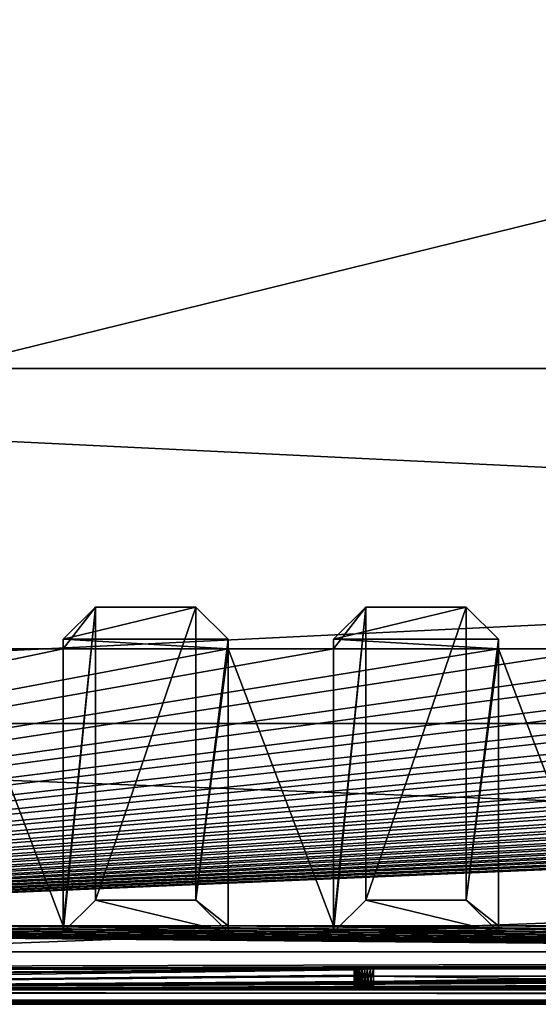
# Model space of a CAD drawing. Header units: inches. Extents: x -26.4 to 26.4, y 0 to 14.
# Tile 9 of 41: x -15.3 to -11.6, y 0 to 7. Entities that reach past the tile are written whole.
import ezdxf

# ---------------------------------------------------------------- set-up
doc = ezdxf.new("R2010")
doc.units = ezdxf.units.IN
doc.header["$LTSCALE"] = 65.185185
doc.header["$MEASUREMENT"] = 0
for name, color, linetype in [('10', 7, 'CONTINUOUS'), ('106', 7, 'CONTINUOUS'), ('107', 7, 'CONTINUOUS'), ('108', 7, 'CONTINUOUS'), ('109', 7, 'CONTINUOUS'), ('11', 7, 'CONTINUOUS'), ('110', 7, 'CONTINUOUS'), ('111', 7, 'CONTINUOUS'), ('12', 7, 'CONTINUOUS'), ('122', 7, 'CONTINUOUS'), ('124', 7, 'CONTINUOUS'), ('125', 7, 'CONTINUOUS'), ('126', 7, 'CONTINUOUS'), ('13', 7, 'CONTINUOUS'), ('137', 7, 'CONTINUOUS'), ('138', 7, 'CONTINUOUS'), ('17', 7, 'CONTINUOUS'), ('179', 7, 'CONTINUOUS'), ('18', 7, 'CONTINUOUS'), ('180', 7, 'CONTINUOUS'), ('181', 7, 'CONTINUOUS'), ('182', 7, 'CONTINUOUS'), ('183', 7, 'CONTINUOUS'), ('184', 7, 'CONTINUOUS'), ('19', 7, 'CONTINUOUS'), ('20', 7, 'CONTINUOUS'), ('21', 7, 'CONTINUOUS'), ('22', 7, 'CONTINUOUS'), ('23', 7, 'CONTINUOUS'), ('3', 7, 'CONTINUOUS'), ('4', 7, 'CONTINUOUS'), ('5', 7, 'CONTINUOUS'), ('6', 7, 'CONTINUOUS'), ('7', 7, 'CONTINUOUS'), ('8', 7, 'CONTINUOUS'), ('9', 7, 'CONTINUOUS')]:
    doc.layers.add(name, color=color, linetype=linetype)

msp = doc.modelspace()

# ---------------------------------------------------------------- linework, layer by layer
at = {"layer": '10', "color": 7, "linetype": 'Continuous'}
for points in [[(-26.226, 0, -0.5), (26.226, 0, -0.5), (-26.226, -0.015, -0.5), (-26.226, 0, -0.5)], [(26.226, 0, -0.5), (-26.226, -0.03, -0.5), (-26.226, -0.015, -0.5), (26.226, 0, -0.5)], [(-26.226, -0.03, -0.5), (26.226, 0, -0.5), (26.226, -0.015, -0.5), (-26.226, -0.03, -0.5)], [(26.226, -0.03, -0.5), (-26.226, -0.03, -0.5), (26.226, -0.015, -0.5), (26.226, -0.03, -0.5)]]:
    msp.add_3dface(points, dxfattribs=at)
at = {"layer": '106', "color": 7, "linetype": 'Continuous'}
for points in [[(-13.1, 0.4836, 0.7274), (-11.925, 0.4836, 0.7274), (-12.8702, 0.7112, 0.6954), (-13.1, 0.4836, 0.7274)], [(-12.8702, 0.7112, 0.6954), (-11.925, 0.4836, 0.7274), (-12.1548, 0.7112, 0.6954), (-12.8702, 0.7112, 0.6954)]]:
    msp.add_3dface(points, dxfattribs=at)
at = {"layer": '107', "color": 7, "linetype": 'Continuous'}
for points in [[(-12.1548, 2.7988, 15.5494), (-11.925, 2.5712, 15.5814), (-13.1, 2.5712, 15.5814), (-12.1548, 2.7988, 15.5494)], [(-12.8702, 2.7988, 15.5494), (-12.1548, 2.7988, 15.5494), (-13.1, 2.5712, 15.5814), (-12.8702, 2.7988, 15.5494)]]:
    msp.add_3dface(points, dxfattribs=at)
at = {"layer": '108', "color": 7, "linetype": 'Continuous'}
for points in [[(-11.925, 2.5016, 15.0863), (-13.1, 2.5016, 15.0863), (-13.1, 2.5712, 15.5814), (-11.925, 2.5016, 15.0863)], [(-11.925, 2.5712, 15.5814), (-11.925, 2.5016, 15.0863), (-13.1, 2.5712, 15.5814), (-11.925, 2.5712, 15.5814)], [(-13.1, 0.5294, 1.053), (-11.925, 0.5294, 1.053), (-11.925, 0.4836, 0.7274), (-13.1, 0.5294, 1.053)], [(-13.1, 0.5294, 1.053), (-11.925, 0.4836, 0.7274), (-13.1, 0.4836, 0.7274), (-13.1, 0.5294, 1.053)]]:
    msp.add_3dface(points, dxfattribs=at)
at = {"layer": '109', "color": 7, "linetype": 'Continuous'}
for points in [[(-13.1, 2.5016, 15.0863), (-13.1, 0.5294, 1.053), (-12.8702, 2.7988, 15.5494), (-13.1, 2.5016, 15.0863)], [(-13.1, 2.5016, 15.0863), (-12.8702, 2.7988, 15.5494), (-13.1, 2.5712, 15.5814), (-13.1, 2.5016, 15.0863)], [(-13.1, 0.5294, 1.053), (-13.1, 0.4836, 0.7274), (-12.8702, 2.7988, 15.5494), (-13.1, 0.5294, 1.053)], [(-13.1, 0.4836, 0.7274), (-12.8702, 0.7112, 0.6954), (-12.8702, 2.7988, 15.5494), (-13.1, 0.4836, 0.7274)]]:
    msp.add_3dface(points, dxfattribs=at)
at = {"layer": '11', "color": 7, "linetype": 'Continuous'}
for points in [[(26.1635, 1.97, -0.03), (26.1635, 0, -0.03), (-26.1635, 0, -0.03), (26.1635, 1.97, -0.03)], [(26.1635, 1.97, -0.03), (-26.1635, 0, -0.03), (-26.1635, 1.97, -0.03), (26.1635, 1.97, -0.03)]]:
    msp.add_3dface(points, dxfattribs=at)
at = {"layer": '110', "color": 7, "linetype": 'Continuous'}
for points in [[(-12.8702, 0.7112, 0.6954), (-12.1548, 0.7112, 0.6954), (-12.1548, 2.7988, 15.5494), (-12.8702, 0.7112, 0.6954)], [(-12.8702, 0.7112, 0.6954), (-12.1548, 2.7988, 15.5494), (-12.8702, 2.7988, 15.5494), (-12.8702, 0.7112, 0.6954)]]:
    msp.add_3dface(points, dxfattribs=at)
at = {"layer": '111', "color": 7, "linetype": 'Continuous'}
for points in [[(-12.1548, 0.7112, 0.6954), (-11.925, 2.5712, 15.5814), (-12.1548, 2.7988, 15.5494), (-12.1548, 0.7112, 0.6954)], [(-12.1548, 0.7112, 0.6954), (-11.925, 2.5016, 15.0863), (-11.925, 2.5712, 15.5814), (-12.1548, 0.7112, 0.6954)], [(-11.925, 0.5294, 1.053), (-11.925, 2.5016, 15.0863), (-12.1548, 0.7112, 0.6954), (-11.925, 0.5294, 1.053)], [(-11.925, 0.4836, 0.7274), (-11.925, 0.5294, 1.053), (-12.1548, 0.7112, 0.6954), (-11.925, 0.4836, 0.7274)]]:
    msp.add_3dface(points, dxfattribs=at)
at = {"layer": '12', "color": 7, "linetype": 'Continuous'}
for points in [[(26.1635, 1.97), (26.1635, 1.97, -0.03), (-26.1635, 1.97, -0.03), (26.1635, 1.97)], [(26.1635, 1.97), (-26.1635, 1.97, -0.03), (-26.1635, 1.97), (26.1635, 1.97)]]:
    msp.add_3dface(points, dxfattribs=at)
at = {"layer": '122', "color": 7, "linetype": 'Continuous'}
for points in [[(-12.953, 0.1249, 19.3421), (-12.9513, 0.126, 19.3206), (-12.953, 0.0877, 20.0501), (-12.953, 0.1249, 19.3421)], [(-12.953, 0.0877, 20.0501), (-12.9513, 0.126, 19.3206), (-12.9513, 0.0866, 20.0716), (-12.953, 0.0877, 20.0501)], [(-12.9513, 0.126, 19.3206), (-12.9463, 0.1271, 19.2997), (-12.9513, 0.0866, 20.0716), (-12.9513, 0.126, 19.3206)], [(-12.9513, 0.0866, 20.0716), (-12.9463, 0.1271, 19.2997), (-12.9463, 0.0855, 20.0926), (-12.9513, 0.0866, 20.0716)], [(-12.9463, 0.1271, 19.2997), (-12.938, 0.1281, 19.2798), (-12.9463, 0.0855, 20.0926), (-12.9463, 0.1271, 19.2997)], [(-12.9463, 0.0855, 20.0926), (-12.938, 0.1281, 19.2798), (-12.938, 0.0845, 20.1125), (-12.9463, 0.0855, 20.0926)], [(-12.938, 0.1281, 19.2798), (-12.9267, 0.1291, 19.2614), (-12.938, 0.0845, 20.1125), (-12.938, 0.1281, 19.2798)], [(-12.938, 0.0845, 20.1125), (-12.9267, 0.1291, 19.2614), (-12.9267, 0.0835, 20.1308), (-12.938, 0.0845, 20.1125)], [(-12.9267, 0.1291, 19.2614), (-12.9127, 0.1299, 19.245), (-12.9267, 0.0835, 20.1308), (-12.9267, 0.1291, 19.2614)], [(-12.9267, 0.0835, 20.1308), (-12.9127, 0.1299, 19.245), (-12.9127, 0.0827, 20.1472), (-12.9267, 0.0835, 20.1308)], [(-12.9127, 0.1299, 19.245), (-12.8963, 0.1307, 19.231), (-12.9127, 0.0827, 20.1472), (-12.9127, 0.1299, 19.245)], [(-12.9127, 0.0827, 20.1472), (-12.8963, 0.1307, 19.231), (-12.8963, 0.0819, 20.1612), (-12.9127, 0.0827, 20.1472)], [(-12.8963, 0.1307, 19.231), (-12.8779, 0.1313, 19.2197), (-12.8963, 0.0819, 20.1612), (-12.8963, 0.1307, 19.231)], [(-12.8963, 0.0819, 20.1612), (-12.8779, 0.1313, 19.2197), (-12.8779, 0.0813, 20.1725), (-12.8963, 0.0819, 20.1612)], [(-12.8779, 0.1313, 19.2197), (-12.858, 0.1317, 19.2115), (-12.8779, 0.0813, 20.1725), (-12.8779, 0.1313, 19.2197)], [(-12.8779, 0.0813, 20.1725), (-12.858, 0.1317, 19.2115), (-12.858, 0.0809, 20.1807), (-12.8779, 0.0813, 20.1725)], [(-12.858, 0.1317, 19.2115), (-12.837, 0.132, 19.2065), (-12.858, 0.0809, 20.1807), (-12.858, 0.1317, 19.2115)], [(-12.858, 0.0809, 20.1807), (-12.837, 0.132, 19.2065), (-12.837, 0.0806, 20.1857), (-12.858, 0.0809, 20.1807)], [(-12.837, 0.132, 19.2065), (-12.8155, 0.132, 19.2048), (-12.837, 0.0806, 20.1857), (-12.837, 0.132, 19.2065)], [(-12.837, 0.0806, 20.1857), (-12.8155, 0.132, 19.2048), (-12.8155, 0.0805, 20.1874), (-12.837, 0.0806, 20.1857)], [(-7.1845, 0.132, 19.2048), (-7.1845, 0.0805, 20.1874), (-12.8155, 0.0805, 20.1874), (-7.1845, 0.132, 19.2048)], [(-12.8155, 0.132, 19.2048), (-7.1845, 0.132, 19.2048), (-12.8155, 0.0805, 20.1874), (-12.8155, 0.132, 19.2048)]]:
    msp.add_3dface(points, dxfattribs=at)
at = {"layer": '124', "color": 7, "linetype": 'Continuous'}
for points in [[(-12.8155, 0.2219, 19.2095), (-7.1845, 0.2219, 19.2095), (-12.8155, 0.132, 19.2048), (-12.8155, 0.2219, 19.2095)], [(-7.1845, 0.2219, 19.2095), (-7.1845, 0.132, 19.2048), (-12.8155, 0.132, 19.2048), (-7.1845, 0.2219, 19.2095)]]:
    msp.add_3dface(points, dxfattribs=at)
at = {"layer": '125', "color": 7, "linetype": 'Continuous'}
for points in [[(-12.953, 0.1776, 20.0548), (-12.953, 0.2147, 19.3468), (-12.953, 0.0877, 20.0501), (-12.953, 0.1776, 20.0548)], [(-12.953, 0.2147, 19.3468), (-12.953, 0.1249, 19.3421), (-12.953, 0.0877, 20.0501), (-12.953, 0.2147, 19.3468)]]:
    msp.add_3dface(points, dxfattribs=at)
at = {"layer": '126', "color": 7, "linetype": 'Continuous'}
for points in [[(-7.1845, 0.1704, 20.1921), (-12.8155, 0.1704, 20.1921), (-7.1845, 0.0805, 20.1874), (-7.1845, 0.1704, 20.1921)], [(-7.1845, 0.0805, 20.1874), (-12.8155, 0.1704, 20.1921), (-12.8155, 0.0805, 20.1874), (-7.1845, 0.0805, 20.1874)]]:
    msp.add_3dface(points, dxfattribs=at)
at = {"layer": '13', "color": 7, "linetype": 'Continuous'}
for points in [[(22.7058, 14), (26.1635, 4.5), (-26.1635, 1.97), (22.7058, 14)], [(-22.7058, 14), (22.7058, 14), (-26.1635, 1.97), (-22.7058, 14)], [(26.1635, 4.5), (26.1635, 1.97), (-26.1635, 1.97), (26.1635, 4.5)]]:
    msp.add_3dface(points, dxfattribs=at)
at = {"layer": '137', "color": 7, "linetype": 'Continuous'}
for points in [[(-12.953, 0.2147, 19.3468), (-12.9513, 0.2159, 19.3253), (-12.953, 0.1249, 19.3421), (-12.953, 0.2147, 19.3468)], [(-12.9513, 0.2159, 19.3253), (-12.9513, 0.126, 19.3206), (-12.953, 0.1249, 19.3421), (-12.9513, 0.2159, 19.3253)], [(-12.9513, 0.2159, 19.3253), (-12.9463, 0.217, 19.3044), (-12.9513, 0.126, 19.3206), (-12.9513, 0.2159, 19.3253)], [(-12.9463, 0.217, 19.3044), (-12.9463, 0.1271, 19.2997), (-12.9513, 0.126, 19.3206), (-12.9463, 0.217, 19.3044)], [(-12.9463, 0.217, 19.3044), (-12.938, 0.218, 19.2845), (-12.9463, 0.1271, 19.2997), (-12.9463, 0.217, 19.3044)], [(-12.938, 0.218, 19.2845), (-12.938, 0.1281, 19.2798), (-12.9463, 0.1271, 19.2997), (-12.938, 0.218, 19.2845)], [(-12.938, 0.218, 19.2845), (-12.9267, 0.219, 19.2661), (-12.938, 0.1281, 19.2798), (-12.938, 0.218, 19.2845)], [(-12.9267, 0.219, 19.2661), (-12.9267, 0.1291, 19.2614), (-12.938, 0.1281, 19.2798), (-12.9267, 0.219, 19.2661)], [(-12.9267, 0.219, 19.2661), (-12.9127, 0.2198, 19.2497), (-12.9267, 0.1291, 19.2614), (-12.9267, 0.219, 19.2661)], [(-12.9127, 0.2198, 19.2497), (-12.9127, 0.1299, 19.245), (-12.9267, 0.1291, 19.2614), (-12.9127, 0.2198, 19.2497)], [(-12.9127, 0.2198, 19.2497), (-12.8963, 0.2205, 19.2357), (-12.9127, 0.1299, 19.245), (-12.9127, 0.2198, 19.2497)], [(-12.8963, 0.2205, 19.2357), (-12.8963, 0.1307, 19.231), (-12.9127, 0.1299, 19.245), (-12.8963, 0.2205, 19.2357)], [(-12.8963, 0.2205, 19.2357), (-12.8779, 0.2211, 19.2245), (-12.8963, 0.1307, 19.231), (-12.8963, 0.2205, 19.2357)], [(-12.8779, 0.2211, 19.2245), (-12.8779, 0.1313, 19.2197), (-12.8963, 0.1307, 19.231), (-12.8779, 0.2211, 19.2245)], [(-12.8779, 0.2211, 19.2245), (-12.858, 0.2216, 19.2162), (-12.8779, 0.1313, 19.2197), (-12.8779, 0.2211, 19.2245)], [(-12.858, 0.2216, 19.2162), (-12.858, 0.1317, 19.2115), (-12.8779, 0.1313, 19.2197), (-12.858, 0.2216, 19.2162)], [(-12.858, 0.2216, 19.2162), (-12.837, 0.2218, 19.2112), (-12.858, 0.1317, 19.2115), (-12.858, 0.2216, 19.2162)], [(-12.837, 0.2218, 19.2112), (-12.837, 0.132, 19.2065), (-12.858, 0.1317, 19.2115), (-12.837, 0.2218, 19.2112)], [(-12.837, 0.2218, 19.2112), (-12.8155, 0.2219, 19.2095), (-12.837, 0.132, 19.2065), (-12.837, 0.2218, 19.2112)], [(-12.8155, 0.2219, 19.2095), (-12.8155, 0.132, 19.2048), (-12.837, 0.132, 19.2065), (-12.8155, 0.2219, 19.2095)]]:
    msp.add_3dface(points, dxfattribs=at)
at = {"layer": '138', "color": 7, "linetype": 'Continuous'}
for points in [[(-12.9513, 0.1765, 20.0763), (-12.953, 0.1776, 20.0548), (-12.9513, 0.0866, 20.0716), (-12.9513, 0.1765, 20.0763)], [(-12.953, 0.1776, 20.0548), (-12.953, 0.0877, 20.0501), (-12.9513, 0.0866, 20.0716), (-12.953, 0.1776, 20.0548)], [(-12.9463, 0.1754, 20.0973), (-12.9513, 0.1765, 20.0763), (-12.9463, 0.0855, 20.0926), (-12.9463, 0.1754, 20.0973)], [(-12.9513, 0.1765, 20.0763), (-12.9513, 0.0866, 20.0716), (-12.9463, 0.0855, 20.0926), (-12.9513, 0.1765, 20.0763)], [(-12.938, 0.1744, 20.1172), (-12.9463, 0.1754, 20.0973), (-12.938, 0.0845, 20.1125), (-12.938, 0.1744, 20.1172)], [(-12.9463, 0.1754, 20.0973), (-12.9463, 0.0855, 20.0926), (-12.938, 0.0845, 20.1125), (-12.9463, 0.1754, 20.0973)], [(-12.9267, 0.1734, 20.1355), (-12.938, 0.1744, 20.1172), (-12.9267, 0.0835, 20.1308), (-12.9267, 0.1734, 20.1355)], [(-12.938, 0.1744, 20.1172), (-12.938, 0.0845, 20.1125), (-12.9267, 0.0835, 20.1308), (-12.938, 0.1744, 20.1172)], [(-12.9127, 0.1725, 20.1519), (-12.9267, 0.1734, 20.1355), (-12.9127, 0.0827, 20.1472), (-12.9127, 0.1725, 20.1519)], [(-12.9267, 0.1734, 20.1355), (-12.9267, 0.0835, 20.1308), (-12.9127, 0.0827, 20.1472), (-12.9267, 0.1734, 20.1355)], [(-12.8963, 0.1718, 20.1659), (-12.9127, 0.1725, 20.1519), (-12.8963, 0.0819, 20.1612), (-12.8963, 0.1718, 20.1659)], [(-12.9127, 0.1725, 20.1519), (-12.9127, 0.0827, 20.1472), (-12.8963, 0.0819, 20.1612), (-12.9127, 0.1725, 20.1519)], [(-12.8779, 0.1712, 20.1772), (-12.8963, 0.1718, 20.1659), (-12.8779, 0.0813, 20.1725), (-12.8779, 0.1712, 20.1772)], [(-12.8963, 0.1718, 20.1659), (-12.8963, 0.0819, 20.1612), (-12.8779, 0.0813, 20.1725), (-12.8963, 0.1718, 20.1659)], [(-12.858, 0.1708, 20.1854), (-12.8779, 0.1712, 20.1772), (-12.858, 0.0809, 20.1807), (-12.858, 0.1708, 20.1854)], [(-12.8779, 0.1712, 20.1772), (-12.8779, 0.0813, 20.1725), (-12.858, 0.0809, 20.1807), (-12.8779, 0.1712, 20.1772)], [(-12.837, 0.1705, 20.1905), (-12.858, 0.1708, 20.1854), (-12.837, 0.0806, 20.1857), (-12.837, 0.1705, 20.1905)], [(-12.858, 0.1708, 20.1854), (-12.858, 0.0809, 20.1807), (-12.837, 0.0806, 20.1857), (-12.858, 0.1708, 20.1854)], [(-12.8155, 0.1704, 20.1921), (-12.837, 0.1705, 20.1905), (-12.8155, 0.0805, 20.1874), (-12.8155, 0.1704, 20.1921)], [(-12.837, 0.1705, 20.1905), (-12.837, 0.0806, 20.1857), (-12.8155, 0.0805, 20.1874), (-12.837, 0.1705, 20.1905)]]:
    msp.add_3dface(points, dxfattribs=at)
at = {"layer": '17', "color": 7, "linetype": 'Continuous'}
for points in [[(-25.3225, -0.03), (25.3225, -0.03), (-25.3225, 0.073), (-25.3225, -0.03)], [(25.3225, -0.03), (25.3225, 0.073), (-25.3225, 0.073), (25.3225, -0.03)]]:
    msp.add_3dface(points, dxfattribs=at)
at = {"layer": '179', "color": 7, "linetype": 'Continuous'}
for points in [[(-15.025, 0.4836, 0.7274), (-13.85, 0.4836, 0.7274), (-14.7952, 0.7112, 0.6954), (-15.025, 0.4836, 0.7274)], [(-14.7952, 0.7112, 0.6954), (-13.85, 0.4836, 0.7274), (-14.0798, 0.7112, 0.6954), (-14.7952, 0.7112, 0.6954)]]:
    msp.add_3dface(points, dxfattribs=at)
at = {"layer": '18', "color": 7, "linetype": 'Continuous'}
for points in [[(25.3225, -0.03, 22.5), (-25.3225, -0.03, 22.5), (25.3225, 0.0495, 22.5), (25.3225, -0.03, 22.5)], [(25.3225, 0.0495, 22.5), (-25.3225, -0.03, 22.5), (-25.3225, 0.0495, 22.5), (25.3225, 0.0495, 22.5)]]:
    msp.add_3dface(points, dxfattribs=at)
at = {"layer": '180', "color": 7, "linetype": 'Continuous'}
for points in [[(-14.0798, 2.7988, 15.5494), (-13.85, 2.5712, 15.5814), (-15.025, 2.5712, 15.5814), (-14.0798, 2.7988, 15.5494)], [(-14.7952, 2.7988, 15.5494), (-14.0798, 2.7988, 15.5494), (-15.025, 2.5712, 15.5814), (-14.7952, 2.7988, 15.5494)]]:
    msp.add_3dface(points, dxfattribs=at)
at = {"layer": '181', "color": 7, "linetype": 'Continuous'}
for points in [[(-13.85, 2.5016, 15.0863), (-15.025, 2.5016, 15.0863), (-15.025, 2.5712, 15.5814), (-13.85, 2.5016, 15.0863)], [(-13.85, 2.5712, 15.5814), (-13.85, 2.5016, 15.0863), (-15.025, 2.5712, 15.5814), (-13.85, 2.5712, 15.5814)], [(-15.025, 0.5294, 1.053), (-13.85, 0.5294, 1.053), (-13.85, 0.4836, 0.7274), (-15.025, 0.5294, 1.053)], [(-15.025, 0.5294, 1.053), (-13.85, 0.4836, 0.7274), (-15.025, 0.4836, 0.7274), (-15.025, 0.5294, 1.053)]]:
    msp.add_3dface(points, dxfattribs=at)
at = {"layer": '182', "color": 7, "linetype": 'Continuous'}
for points in [[(-15.025, 2.5016, 15.0863), (-15.025, 0.5294, 1.053), (-14.7952, 2.7988, 15.5494), (-15.025, 2.5016, 15.0863)], [(-15.025, 2.5016, 15.0863), (-14.7952, 2.7988, 15.5494), (-15.025, 2.5712, 15.5814), (-15.025, 2.5016, 15.0863)], [(-15.025, 0.5294, 1.053), (-15.025, 0.4836, 0.7274), (-14.7952, 2.7988, 15.5494), (-15.025, 0.5294, 1.053)], [(-15.025, 0.4836, 0.7274), (-14.7952, 0.7112, 0.6954), (-14.7952, 2.7988, 15.5494), (-15.025, 0.4836, 0.7274)]]:
    msp.add_3dface(points, dxfattribs=at)
at = {"layer": '183', "color": 7, "linetype": 'Continuous'}
for points in [[(-14.7952, 0.7112, 0.6954), (-14.0798, 0.7112, 0.6954), (-14.0798, 2.7988, 15.5494), (-14.7952, 0.7112, 0.6954)], [(-14.7952, 0.7112, 0.6954), (-14.0798, 2.7988, 15.5494), (-14.7952, 2.7988, 15.5494), (-14.7952, 0.7112, 0.6954)]]:
    msp.add_3dface(points, dxfattribs=at)
at = {"layer": '184', "color": 7, "linetype": 'Continuous'}
for points in [[(-14.0798, 0.7112, 0.6954), (-13.85, 2.5712, 15.5814), (-14.0798, 2.7988, 15.5494), (-14.0798, 0.7112, 0.6954)], [(-14.0798, 0.7112, 0.6954), (-13.85, 2.5016, 15.0863), (-13.85, 2.5712, 15.5814), (-14.0798, 0.7112, 0.6954)], [(-13.85, 0.5294, 1.053), (-13.85, 2.5016, 15.0863), (-14.0798, 0.7112, 0.6954), (-13.85, 0.5294, 1.053)], [(-13.85, 0.4836, 0.7274), (-13.85, 0.5294, 1.053), (-14.0798, 0.7112, 0.6954), (-13.85, 0.4836, 0.7274)]]:
    msp.add_3dface(points, dxfattribs=at)
at = {"layer": '19', "color": 7, "linetype": 'Continuous'}
for points in [[(25.3225, 0.3431, 16.8975), (-23.9405, 0.2219, 19.2095), (-25.3225, 0.3431, 16.8975), (25.3225, 0.3431, 16.8975)], [(-23.9405, 0.2219, 19.2095), (25.3225, 0.3431, 16.8975), (-18.3095, 0.2219, 19.2095), (-23.9405, 0.2219, 19.2095)], [(-18.3095, 0.2219, 19.2095), (25.3225, 0.3431, 16.8975), (-18.288, 0.2218, 19.2112), (-18.3095, 0.2219, 19.2095)], [(-18.288, 0.2218, 19.2112), (25.3225, 0.3431, 16.8975), (-18.267, 0.2216, 19.2162), (-18.288, 0.2218, 19.2112)], [(-18.267, 0.2216, 19.2162), (25.3225, 0.3431, 16.8975), (-18.2471, 0.2211, 19.2245), (-18.267, 0.2216, 19.2162)], [(-18.2471, 0.2211, 19.2245), (25.3225, 0.3431, 16.8975), (-18.2287, 0.2205, 19.2357), (-18.2471, 0.2211, 19.2245)], [(-18.2287, 0.2205, 19.2357), (25.3225, 0.3431, 16.8975), (-18.2123, 0.2198, 19.2497), (-18.2287, 0.2205, 19.2357)], [(-18.2123, 0.2198, 19.2497), (25.3225, 0.3431, 16.8975), (-18.1983, 0.219, 19.2661), (-18.2123, 0.2198, 19.2497)], [(-18.1983, 0.219, 19.2661), (25.3225, 0.3431, 16.8975), (-18.187, 0.218, 19.2845), (-18.1983, 0.219, 19.2661)], [(-18.187, 0.218, 19.2845), (25.3225, 0.3431, 16.8975), (-18.1787, 0.217, 19.3044), (-18.187, 0.218, 19.2845)], [(-18.1787, 0.217, 19.3044), (25.3225, 0.3431, 16.8975), (-18.1737, 0.2159, 19.3253), (-18.1787, 0.217, 19.3044)], [(-18.1737, 0.2159, 19.3253), (25.3225, 0.3431, 16.8975), (-18.172, 0.2147, 19.3468), (-18.1737, 0.2159, 19.3253)], [(-18.172, 0.2147, 19.3468), (25.3225, 0.3431, 16.8975), (-12.8155, 0.2219, 19.2095), (-18.172, 0.2147, 19.3468)], [(-12.8155, 0.2219, 19.2095), (25.3225, 0.3431, 16.8975), (-7.1845, 0.2219, 19.2095), (-12.8155, 0.2219, 19.2095)], [(-25.3225, 0.0495, 22.5), (-18.267, 0.1708, 20.1854), (-12.953, 0.2147, 19.3468), (-25.3225, 0.0495, 22.5)], [(-12.953, 0.1776, 20.0548), (-25.3225, 0.0495, 22.5), (-12.953, 0.2147, 19.3468), (-12.953, 0.1776, 20.0548)], [(-18.267, 0.1708, 20.1854), (-18.2471, 0.1712, 20.1772), (-12.953, 0.2147, 19.3468), (-18.267, 0.1708, 20.1854)], [(-18.2471, 0.1712, 20.1772), (-18.2287, 0.1718, 20.1659), (-12.953, 0.2147, 19.3468), (-18.2471, 0.1712, 20.1772)], [(-18.2287, 0.1718, 20.1659), (-18.2123, 0.1725, 20.1519), (-12.953, 0.2147, 19.3468), (-18.2287, 0.1718, 20.1659)], [(-18.2123, 0.1725, 20.1519), (-18.1983, 0.1734, 20.1355), (-12.953, 0.2147, 19.3468), (-18.2123, 0.1725, 20.1519)], [(-18.1983, 0.1734, 20.1355), (-18.187, 0.1744, 20.1172), (-12.953, 0.2147, 19.3468), (-18.1983, 0.1734, 20.1355)], [(-18.187, 0.1744, 20.1172), (-18.1787, 0.1754, 20.0973), (-12.953, 0.2147, 19.3468), (-18.187, 0.1744, 20.1172)], [(-18.1787, 0.1754, 20.0973), (-18.1737, 0.1765, 20.0763), (-12.953, 0.2147, 19.3468), (-18.1787, 0.1754, 20.0973)], [(-18.1737, 0.1765, 20.0763), (-18.172, 0.1776, 20.0548), (-12.953, 0.2147, 19.3468), (-18.1737, 0.1765, 20.0763)], [(-12.837, 0.2218, 19.2112), (-18.172, 0.2147, 19.3468), (-12.8155, 0.2219, 19.2095), (-12.837, 0.2218, 19.2112)], [(-18.172, 0.1776, 20.0548), (-18.172, 0.2147, 19.3468), (-12.837, 0.2218, 19.2112), (-18.172, 0.1776, 20.0548)], [(-12.858, 0.2216, 19.2162), (-18.172, 0.1776, 20.0548), (-12.837, 0.2218, 19.2112), (-12.858, 0.2216, 19.2162)], [(-12.8779, 0.2211, 19.2245), (-18.172, 0.1776, 20.0548), (-12.858, 0.2216, 19.2162), (-12.8779, 0.2211, 19.2245)], [(-12.8963, 0.2205, 19.2357), (-18.172, 0.1776, 20.0548), (-12.8779, 0.2211, 19.2245), (-12.8963, 0.2205, 19.2357)], [(-12.9127, 0.2198, 19.2497), (-18.172, 0.1776, 20.0548), (-12.8963, 0.2205, 19.2357), (-12.9127, 0.2198, 19.2497)], [(-12.9267, 0.219, 19.2661), (-18.172, 0.1776, 20.0548), (-12.9127, 0.2198, 19.2497), (-12.9267, 0.219, 19.2661)], [(-12.938, 0.218, 19.2845), (-18.172, 0.1776, 20.0548), (-12.9267, 0.219, 19.2661), (-12.938, 0.218, 19.2845)], [(-12.9463, 0.217, 19.3044), (-18.172, 0.1776, 20.0548), (-12.938, 0.218, 19.2845), (-12.9463, 0.217, 19.3044)], [(-12.9513, 0.2159, 19.3253), (-18.172, 0.1776, 20.0548), (-12.9463, 0.217, 19.3044), (-12.9513, 0.2159, 19.3253)], [(-12.953, 0.2147, 19.3468), (-18.172, 0.1776, 20.0548), (-12.9513, 0.2159, 19.3253), (-12.953, 0.2147, 19.3468)], [(-3.7768, 0.1773, 20.0618), (-25.3225, 0.0495, 22.5), (-3.78, 0.1798, 20.0129), (-3.7768, 0.1773, 20.0618)], [(-3.78, 0.1798, 20.0129), (-25.3225, 0.0495, 22.5), (-7.163, 0.1705, 20.1905), (-3.78, 0.1798, 20.0129)], [(-12.9513, 0.1765, 20.0763), (-25.3225, 0.0495, 22.5), (-12.953, 0.1776, 20.0548), (-12.9513, 0.1765, 20.0763)], [(-25.3225, 0.0495, 22.5), (12.8155, 0.1704, 20.1921), (18.172, 0.1776, 20.0548), (-25.3225, 0.0495, 22.5)], [(-25.3225, 0.0495, 22.5), (18.172, 0.1776, 20.0548), (18.1737, 0.1765, 20.0763), (-25.3225, 0.0495, 22.5)], [(-3.7672, 0.1747, 20.1098), (-25.3225, 0.0495, 22.5), (-3.7768, 0.1773, 20.0618), (-3.7672, 0.1747, 20.1098)], [(-12.9463, 0.1754, 20.0973), (-25.3225, 0.0495, 22.5), (-12.9513, 0.1765, 20.0763), (-12.9463, 0.1754, 20.0973)], [(18.1787, 0.1754, 20.0973), (-25.3225, 0.0495, 22.5), (18.1737, 0.1765, 20.0763), (18.1787, 0.1754, 20.0973)], [(-12.938, 0.1744, 20.1172), (-25.3225, 0.0495, 22.5), (-12.9463, 0.1754, 20.0973), (-12.938, 0.1744, 20.1172)], [(18.187, 0.1744, 20.1172), (-25.3225, 0.0495, 22.5), (18.1787, 0.1754, 20.0973), (18.187, 0.1744, 20.1172)], [(-3.7515, 0.1723, 20.1562), (-25.3225, 0.0495, 22.5), (-3.7672, 0.1747, 20.1098), (-3.7515, 0.1723, 20.1562)], [(-12.9267, 0.1734, 20.1355), (-25.3225, 0.0495, 22.5), (-12.938, 0.1744, 20.1172), (-12.9267, 0.1734, 20.1355)], [(18.1983, 0.1734, 20.1355), (-25.3225, 0.0495, 22.5), (18.187, 0.1744, 20.1172), (18.1983, 0.1734, 20.1355)], [(-25.3225, 0.0495, 22.5), (3.4539, 0.1604, 20.3842), (7.0733, 0.1734, 20.1355), (-25.3225, 0.0495, 22.5)], [(-12.9127, 0.1725, 20.1519), (-25.3225, 0.0495, 22.5), (-12.9267, 0.1734, 20.1355), (-12.9127, 0.1725, 20.1519)], [(7.0873, 0.1725, 20.1519), (-25.3225, 0.0495, 22.5), (7.0733, 0.1734, 20.1355), (7.0873, 0.1725, 20.1519)], [(18.2123, 0.1725, 20.1519), (-25.3225, 0.0495, 22.5), (18.1983, 0.1734, 20.1355), (18.2123, 0.1725, 20.1519)], [(-12.8963, 0.1718, 20.1659), (-25.3225, 0.0495, 22.5), (-12.9127, 0.1725, 20.1519), (-12.8963, 0.1718, 20.1659)], [(7.1037, 0.1718, 20.1659), (-25.3225, 0.0495, 22.5), (7.0873, 0.1725, 20.1519), (7.1037, 0.1718, 20.1659)], [(18.2287, 0.1718, 20.1659), (-25.3225, 0.0495, 22.5), (18.2123, 0.1725, 20.1519), (18.2287, 0.1718, 20.1659)], [(-3.7298, 0.17, 20.2001), (-25.3225, 0.0495, 22.5), (-3.7515, 0.1723, 20.1562), (-3.7298, 0.17, 20.2001)], [(-12.8779, 0.1712, 20.1772), (-25.3225, 0.0495, 22.5), (-12.8963, 0.1718, 20.1659), (-12.8779, 0.1712, 20.1772)], [(7.1221, 0.1712, 20.1772), (-25.3225, 0.0495, 22.5), (7.1037, 0.1718, 20.1659), (7.1221, 0.1712, 20.1772)], [(18.2471, 0.1712, 20.1772), (-25.3225, 0.0495, 22.5), (18.2287, 0.1718, 20.1659), (18.2471, 0.1712, 20.1772)], [(-12.858, 0.1708, 20.1854), (-25.3225, 0.0495, 22.5), (-12.8779, 0.1712, 20.1772), (-12.858, 0.1708, 20.1854)], [(7.142, 0.1708, 20.1854), (-25.3225, 0.0495, 22.5), (7.1221, 0.1712, 20.1772), (7.142, 0.1708, 20.1854)], [(18.267, 0.1708, 20.1854), (-25.3225, 0.0495, 22.5), (18.2471, 0.1712, 20.1772), (18.267, 0.1708, 20.1854)], [(-12.837, 0.1705, 20.1905), (-25.3225, 0.0495, 22.5), (-12.858, 0.1708, 20.1854), (-12.837, 0.1705, 20.1905)], [(7.163, 0.1705, 20.1905), (-25.3225, 0.0495, 22.5), (7.142, 0.1708, 20.1854), (7.163, 0.1705, 20.1905)], [(18.288, 0.1705, 20.1905), (-25.3225, 0.0495, 22.5), (18.267, 0.1708, 20.1854), (18.288, 0.1705, 20.1905)], [(-7.163, 0.1705, 20.1905), (-25.3225, 0.0495, 22.5), (-7.1845, 0.1704, 20.1921), (-7.163, 0.1705, 20.1905)], [(-12.8155, 0.1704, 20.1921), (-25.3225, 0.0495, 22.5), (-12.837, 0.1705, 20.1905), (-12.8155, 0.1704, 20.1921)], [(7.1845, 0.1704, 20.1921), (-25.3225, 0.0495, 22.5), (7.163, 0.1705, 20.1905), (7.1845, 0.1704, 20.1921)], [(18.3095, 0.1704, 20.1921), (-25.3225, 0.0495, 22.5), (18.288, 0.1705, 20.1905), (18.3095, 0.1704, 20.1921)], [(25.3225, 0.0495, 22.5), (-25.3225, 0.0495, 22.5), (23.9405, 0.1704, 20.1921), (25.3225, 0.0495, 22.5)], [(-7.1845, 0.1704, 20.1921), (-25.3225, 0.0495, 22.5), (-12.8155, 0.1704, 20.1921), (-7.1845, 0.1704, 20.1921)], [(12.8155, 0.1704, 20.1921), (-25.3225, 0.0495, 22.5), (7.1845, 0.1704, 20.1921), (12.8155, 0.1704, 20.1921)], [(23.9405, 0.1704, 20.1921), (-25.3225, 0.0495, 22.5), (18.3095, 0.1704, 20.1921), (23.9405, 0.1704, 20.1921)], [(-3.7025, 0.1679, 20.2409), (-25.3225, 0.0495, 22.5), (-3.7298, 0.17, 20.2001), (-3.7025, 0.1679, 20.2409)], [(-3.6702, 0.1659, 20.2777), (-25.3225, 0.0495, 22.5), (-3.7025, 0.1679, 20.2409), (-3.6702, 0.1659, 20.2777)], [(-3.6333, 0.1642, 20.31), (-25.3225, 0.0495, 22.5), (-3.6702, 0.1659, 20.2777), (-3.6333, 0.1642, 20.31)], [(-3.5925, 0.1628, 20.3372), (-25.3225, 0.0495, 22.5), (-3.6333, 0.1642, 20.31), (-3.5925, 0.1628, 20.3372)], [(-3.5485, 0.1617, 20.3589), (-25.3225, 0.0495, 22.5), (-3.5925, 0.1628, 20.3372), (-3.5485, 0.1617, 20.3589)], [(-3.5021, 0.1609, 20.3746), (-25.3225, 0.0495, 22.5), (-3.5485, 0.1617, 20.3589), (-3.5021, 0.1609, 20.3746)], [(-3.4539, 0.1604, 20.3842), (-25.3225, 0.0495, 22.5), (-3.5021, 0.1609, 20.3746), (-3.4539, 0.1604, 20.3842)], [(-3.405, 0.1602, 20.3874), (-25.3225, 0.0495, 22.5), (-3.4539, 0.1604, 20.3842), (-3.405, 0.1602, 20.3874)], [(3.4539, 0.1604, 20.3842), (-25.3225, 0.0495, 22.5), (3.405, 0.1602, 20.3874), (3.4539, 0.1604, 20.3842)], [(-25.3225, 0.0495, 22.5), (-3.405, 0.1602, 20.3874), (3.405, 0.1602, 20.3874), (-25.3225, 0.0495, 22.5)]]:
    msp.add_3dface(points, dxfattribs=at)
at = {"layer": '20', "color": 7, "linetype": 'Continuous'}
for points in [[(25.3225, 2.5016, 15.0863), (25.3225, 0.3431, 16.8975), (-25.3225, 0.3431, 16.8975), (25.3225, 2.5016, 15.0863)], [(25.3225, 2.5016, 15.0863), (-25.3225, 0.3431, 16.8975), (24.65, 2.5016, 15.0863), (25.3225, 2.5016, 15.0863)], [(-0.375, 2.5016, 15.0863), (-25.3225, 0.3431, 16.8975), (-1.55, 2.5016, 15.0863), (-0.375, 2.5016, 15.0863)], [(-25.3225, 0.3431, 16.8975), (-0.375, 2.5016, 15.0863), (0.375, 2.5016, 15.0863), (-25.3225, 0.3431, 16.8975)], [(-1.55, 2.5016, 15.0863), (-25.3225, 0.3431, 16.8975), (-2.3, 2.5016, 15.0863), (-1.55, 2.5016, 15.0863)], [(-2.3, 2.5016, 15.0863), (-25.3225, 0.3431, 16.8975), (-3.475, 2.5016, 15.0863), (-2.3, 2.5016, 15.0863)], [(-3.475, 2.5016, 15.0863), (-25.3225, 0.3431, 16.8975), (-4.225, 2.5016, 15.0863), (-3.475, 2.5016, 15.0863)], [(-4.225, 2.5016, 15.0863), (-25.3225, 0.3431, 16.8975), (-5.4, 2.5016, 15.0863), (-4.225, 2.5016, 15.0863)], [(-5.4, 2.5016, 15.0863), (-25.3225, 0.3431, 16.8975), (-6.15, 2.5016, 15.0863), (-5.4, 2.5016, 15.0863)], [(-6.15, 2.5016, 15.0863), (-25.3225, 0.3431, 16.8975), (-7.325, 2.5016, 15.0863), (-6.15, 2.5016, 15.0863)], [(-7.325, 2.5016, 15.0863), (-25.3225, 0.3431, 16.8975), (-8.075, 2.5016, 15.0863), (-7.325, 2.5016, 15.0863)], [(-8.075, 2.5016, 15.0863), (-25.3225, 0.3431, 16.8975), (-9.25, 2.5016, 15.0863), (-8.075, 2.5016, 15.0863)], [(-9.25, 2.5016, 15.0863), (-25.3225, 0.3431, 16.8975), (-10, 2.5016, 15.0863), (-9.25, 2.5016, 15.0863)], [(-10, 2.5016, 15.0863), (-25.3225, 0.3431, 16.8975), (-11.175, 2.5016, 15.0863), (-10, 2.5016, 15.0863)], [(-11.175, 2.5016, 15.0863), (-25.3225, 0.3431, 16.8975), (-11.925, 2.5016, 15.0863), (-11.175, 2.5016, 15.0863)], [(-11.925, 2.5016, 15.0863), (-25.3225, 0.3431, 16.8975), (-13.1, 2.5016, 15.0863), (-11.925, 2.5016, 15.0863)], [(-13.1, 2.5016, 15.0863), (-25.3225, 0.3431, 16.8975), (-13.85, 2.5016, 15.0863), (-13.1, 2.5016, 15.0863)], [(-13.85, 2.5016, 15.0863), (-25.3225, 0.3431, 16.8975), (-15.025, 2.5016, 15.0863), (-13.85, 2.5016, 15.0863)], [(-15.025, 2.5016, 15.0863), (-25.3225, 0.3431, 16.8975), (-15.775, 2.5016, 15.0863), (-15.025, 2.5016, 15.0863)], [(24.65, 2.5016, 15.0863), (-25.3225, 0.3431, 16.8975), (23.475, 2.5016, 15.0863), (24.65, 2.5016, 15.0863)], [(23.475, 2.5016, 15.0863), (-25.3225, 0.3431, 16.8975), (22.725, 2.5016, 15.0863), (23.475, 2.5016, 15.0863)], [(22.725, 2.5016, 15.0863), (-25.3225, 0.3431, 16.8975), (21.55, 2.5016, 15.0863), (22.725, 2.5016, 15.0863)], [(21.55, 2.5016, 15.0863), (-25.3225, 0.3431, 16.8975), (20.8, 2.5016, 15.0863), (21.55, 2.5016, 15.0863)], [(20.8, 2.5016, 15.0863), (-25.3225, 0.3431, 16.8975), (19.625, 2.5016, 15.0863), (20.8, 2.5016, 15.0863)], [(19.625, 2.5016, 15.0863), (-25.3225, 0.3431, 16.8975), (18.875, 2.5016, 15.0863), (19.625, 2.5016, 15.0863)], [(18.875, 2.5016, 15.0863), (-25.3225, 0.3431, 16.8975), (17.7, 2.5016, 15.0863), (18.875, 2.5016, 15.0863)], [(17.7, 2.5016, 15.0863), (-25.3225, 0.3431, 16.8975), (16.95, 2.5016, 15.0863), (17.7, 2.5016, 15.0863)], [(16.95, 2.5016, 15.0863), (-25.3225, 0.3431, 16.8975), (15.775, 2.5016, 15.0863), (16.95, 2.5016, 15.0863)], [(15.775, 2.5016, 15.0863), (-25.3225, 0.3431, 16.8975), (15.025, 2.5016, 15.0863), (15.775, 2.5016, 15.0863)], [(15.025, 2.5016, 15.0863), (-25.3225, 0.3431, 16.8975), (13.85, 2.5016, 15.0863), (15.025, 2.5016, 15.0863)], [(13.85, 2.5016, 15.0863), (-25.3225, 0.3431, 16.8975), (13.1, 2.5016, 15.0863), (13.85, 2.5016, 15.0863)], [(13.1, 2.5016, 15.0863), (-25.3225, 0.3431, 16.8975), (11.925, 2.5016, 15.0863), (13.1, 2.5016, 15.0863)], [(11.925, 2.5016, 15.0863), (-25.3225, 0.3431, 16.8975), (11.175, 2.5016, 15.0863), (11.925, 2.5016, 15.0863)], [(11.175, 2.5016, 15.0863), (-25.3225, 0.3431, 16.8975), (10, 2.5016, 15.0863), (11.175, 2.5016, 15.0863)], [(10, 2.5016, 15.0863), (-25.3225, 0.3431, 16.8975), (9.25, 2.5016, 15.0863), (10, 2.5016, 15.0863)], [(9.25, 2.5016, 15.0863), (-25.3225, 0.3431, 16.8975), (8.075, 2.5016, 15.0863), (9.25, 2.5016, 15.0863)], [(8.075, 2.5016, 15.0863), (-25.3225, 0.3431, 16.8975), (7.325, 2.5016, 15.0863), (8.075, 2.5016, 15.0863)], [(7.325, 2.5016, 15.0863), (-25.3225, 0.3431, 16.8975), (6.15, 2.5016, 15.0863), (7.325, 2.5016, 15.0863)], [(6.15, 2.5016, 15.0863), (-25.3225, 0.3431, 16.8975), (5.4, 2.5016, 15.0863), (6.15, 2.5016, 15.0863)], [(5.4, 2.5016, 15.0863), (-25.3225, 0.3431, 16.8975), (4.225, 2.5016, 15.0863), (5.4, 2.5016, 15.0863)], [(4.225, 2.5016, 15.0863), (-25.3225, 0.3431, 16.8975), (3.475, 2.5016, 15.0863), (4.225, 2.5016, 15.0863)], [(3.475, 2.5016, 15.0863), (-25.3225, 0.3431, 16.8975), (2.3, 2.5016, 15.0863), (3.475, 2.5016, 15.0863)], [(2.3, 2.5016, 15.0863), (-25.3225, 0.3431, 16.8975), (1.55, 2.5016, 15.0863), (2.3, 2.5016, 15.0863)], [(1.55, 2.5016, 15.0863), (-25.3225, 0.3431, 16.8975), (0.375, 2.5016, 15.0863), (1.55, 2.5016, 15.0863)]]:
    msp.add_3dface(points, dxfattribs=at)
at = {"layer": '21', "color": 7, "linetype": 'Continuous'}
for points in [[(-15.025, 2.5016, 15.0863), (-15.775, 2.5016, 15.0863), (-15.025, 0.5294, 1.053), (-15.025, 2.5016, 15.0863)], [(-15.025, 0.5294, 1.053), (-15.775, 2.5016, 15.0863), (-15.775, 0.5294, 1.053), (-15.025, 0.5294, 1.053)], [(-13.1, 2.5016, 15.0863), (-13.85, 2.5016, 15.0863), (-13.1, 0.5294, 1.053), (-13.1, 2.5016, 15.0863)], [(-13.1, 0.5294, 1.053), (-13.85, 2.5016, 15.0863), (-13.85, 0.5294, 1.053), (-13.1, 0.5294, 1.053)], [(-11.175, 2.5016, 15.0863), (-11.925, 2.5016, 15.0863), (-11.175, 0.5294, 1.053), (-11.175, 2.5016, 15.0863)], [(-11.175, 0.5294, 1.053), (-11.925, 2.5016, 15.0863), (-11.925, 0.5294, 1.053), (-11.175, 0.5294, 1.053)]]:
    msp.add_3dface(points, dxfattribs=at)
at = {"layer": '22', "color": 7, "linetype": 'Continuous'}
for points in [[(25.3225, 0.073, 1.053), (-24.65, 0.5294, 1.053), (-25.3225, 0.5294, 1.053), (25.3225, 0.073, 1.053)], [(25.3225, 0.073, 1.053), (-25.3225, 0.5294, 1.053), (-25.3225, 0.073, 1.053), (25.3225, 0.073, 1.053)], [(25.3225, 0.073, 1.053), (-23.475, 0.5294, 1.053), (-24.65, 0.5294, 1.053), (25.3225, 0.073, 1.053)], [(25.3225, 0.073, 1.053), (-22.725, 0.5294, 1.053), (-23.475, 0.5294, 1.053), (25.3225, 0.073, 1.053)], [(-22.725, 0.5294, 1.053), (25.3225, 0.073, 1.053), (-21.55, 0.5294, 1.053), (-22.725, 0.5294, 1.053)], [(25.3225, 0.073, 1.053), (-20.8, 0.5294, 1.053), (-21.55, 0.5294, 1.053), (25.3225, 0.073, 1.053)], [(-20.8, 0.5294, 1.053), (25.3225, 0.073, 1.053), (-19.625, 0.5294, 1.053), (-20.8, 0.5294, 1.053)], [(25.3225, 0.073, 1.053), (-18.875, 0.5294, 1.053), (-19.625, 0.5294, 1.053), (25.3225, 0.073, 1.053)], [(-18.875, 0.5294, 1.053), (25.3225, 0.073, 1.053), (-17.7, 0.5294, 1.053), (-18.875, 0.5294, 1.053)], [(25.3225, 0.073, 1.053), (-16.95, 0.5294, 1.053), (-17.7, 0.5294, 1.053), (25.3225, 0.073, 1.053)], [(-16.95, 0.5294, 1.053), (25.3225, 0.073, 1.053), (-15.775, 0.5294, 1.053), (-16.95, 0.5294, 1.053)], [(25.3225, 0.073, 1.053), (-15.025, 0.5294, 1.053), (-15.775, 0.5294, 1.053), (25.3225, 0.073, 1.053)], [(-15.025, 0.5294, 1.053), (25.3225, 0.073, 1.053), (-13.85, 0.5294, 1.053), (-15.025, 0.5294, 1.053)], [(25.3225, 0.073, 1.053), (-13.1, 0.5294, 1.053), (-13.85, 0.5294, 1.053), (25.3225, 0.073, 1.053)], [(-13.1, 0.5294, 1.053), (25.3225, 0.073, 1.053), (-11.925, 0.5294, 1.053), (-13.1, 0.5294, 1.053)], [(25.3225, 0.073, 1.053), (-11.175, 0.5294, 1.053), (-11.925, 0.5294, 1.053), (25.3225, 0.073, 1.053)]]:
    msp.add_3dface(points, dxfattribs=at)
at = {"layer": '23', "color": 7, "linetype": 'Continuous'}
for points in [[(-25.3225, 0.073), (25.3225, 0.073), (-0.4344, 0.073, 0.315), (-25.3225, 0.073)], [(25.3225, 0.073, 1.053), (-25.3225, 0.073, 1.053), (0.503, 0.073, 0.757), (25.3225, 0.073, 1.053)], [(-25.3225, 0.073, 1.053), (-25.3225, 0.073), (-0.4344, 0.073, 0.315), (-25.3225, 0.073, 1.053)], [(-0.6, 0.073, 0.482), (-25.3225, 0.073, 1.053), (-0.598, 0.073, 0.456), (-0.6, 0.073, 0.482)], [(-25.3225, 0.073, 1.053), (-0.6, 0.073, 0.482), (-0.6, 0.073, 0.757), (-25.3225, 0.073, 1.053)], [(-0.598, 0.073, 0.456), (-25.3225, 0.073, 1.053), (-0.5919, 0.073, 0.4307), (-0.598, 0.073, 0.456)], [(-0.5919, 0.073, 0.4307), (-25.3225, 0.073, 1.053), (-0.582, 0.073, 0.4066), (-0.5919, 0.073, 0.4307)], [(-0.582, 0.073, 0.4066), (-25.3225, 0.073, 1.053), (-0.5684, 0.073, 0.3843), (-0.582, 0.073, 0.4066)], [(-0.5684, 0.073, 0.3843), (-25.3225, 0.073, 1.053), (-0.5516, 0.073, 0.3644), (-0.5684, 0.073, 0.3843)], [(-0.5516, 0.073, 0.3644), (-25.3225, 0.073, 1.053), (-0.5318, 0.073, 0.3474), (-0.5516, 0.073, 0.3644)], [(-0.5318, 0.073, 0.3474), (-25.3225, 0.073, 1.053), (-0.5097, 0.073, 0.3337), (-0.5318, 0.073, 0.3474)], [(-0.5097, 0.073, 0.3337), (-25.3225, 0.073, 1.053), (-0.4857, 0.073, 0.3235), (-0.5097, 0.073, 0.3337)], [(-0.4857, 0.073, 0.3235), (-25.3225, 0.073, 1.053), (-0.4604, 0.073, 0.3173), (-0.4857, 0.073, 0.3235)], [(-0.4604, 0.073, 0.3173), (-25.3225, 0.073, 1.053), (-0.4344, 0.073, 0.315), (-0.4604, 0.073, 0.3173)], [(0.503, 0.073, 0.757), (-25.3225, 0.073, 1.053), (0.437, 0.073, 0.757), (0.503, 0.073, 0.757)], [(0.437, 0.073, 0.757), (-25.3225, 0.073, 1.053), (-0.534, 0.073, 0.757), (0.437, 0.073, 0.757)], [(-0.534, 0.073, 0.757), (-25.3225, 0.073, 1.053), (-0.6, 0.073, 0.757), (-0.534, 0.073, 0.757)]]:
    msp.add_3dface(points, dxfattribs=at)
at = {"layer": '3', "color": 7, "linetype": 'Continuous'}
for points in [[(26.1635, 4.5, 22.5), (-22.7058, 14, 13), (-26.1635, 4.5, 22.5), (26.1635, 4.5, 22.5)], [(-22.7058, 14, 13), (26.1635, 4.5, 22.5), (22.7058, 14, 13), (-22.7058, 14, 13)]]:
    msp.add_3dface(points, dxfattribs=at)
at = {"layer": '4', "color": 7, "linetype": 'Continuous'}
for points in [[(26.1635, 1.97, 22.5), (26.1635, 4.5, 22.5), (-26.1635, 4.5, 22.5), (26.1635, 1.97, 22.5)], [(26.1635, 1.97, 22.5), (-26.1635, 4.5, 22.5), (-26.1635, 1.97, 22.5), (26.1635, 1.97, 22.5)]]:
    msp.add_3dface(points, dxfattribs=at)
at = {"layer": '5', "color": 7, "linetype": 'Continuous'}
for points in [[(26.1635, 1.97, 22.53), (26.1635, 1.97, 22.5), (-26.1635, 1.97, 22.5), (26.1635, 1.97, 22.53)], [(26.1635, 1.97, 22.53), (-26.1635, 1.97, 22.5), (-26.1635, 1.97, 22.53), (26.1635, 1.97, 22.53)]]:
    msp.add_3dface(points, dxfattribs=at)
at = {"layer": '6', "color": 7, "linetype": 'Continuous'}
for points in [[(26.1635, 0, 22.53), (26.1635, 1.97, 22.53), (-26.1635, 1.97, 22.53), (26.1635, 0, 22.53)], [(26.1635, 0, 22.53), (-26.1635, 1.97, 22.53), (-26.1635, 0, 22.53), (26.1635, 0, 22.53)]]:
    msp.add_3dface(points, dxfattribs=at)
at = {"layer": '7', "color": 7, "linetype": 'Continuous'}
for points in [[(-26.1635, 0, -0.03), (26.1635, 0, -0.03), (-26.226, 0, -0.5), (-26.1635, 0, -0.03)], [(-26.226, 0, -0.5), (26.1635, 0, -0.03), (26.226, 0, -0.5), (-26.226, 0, -0.5)], [(-26.1635, 0, 22.53), (-26.226, 0, 23), (26.226, 0, 23), (-26.1635, 0, 22.53)], [(26.1635, 0, 22.53), (-26.1635, 0, 22.53), (26.226, 0, 23), (26.1635, 0, 22.53)]]:
    msp.add_3dface(points, dxfattribs=at)
at = {"layer": '8', "color": 7, "linetype": 'Continuous'}
for points in [[(26.226, 0, 23), (-26.226, 0, 23), (26.226, -0.015, 23), (26.226, 0, 23)], [(-26.226, 0, 23), (-26.226, -0.015, 23), (26.226, -0.03, 23), (-26.226, 0, 23)], [(26.226, -0.015, 23), (-26.226, 0, 23), (26.226, -0.03, 23), (26.226, -0.015, 23)], [(-26.226, -0.015, 23), (-26.226, -0.03, 23), (26.226, -0.03, 23), (-26.226, -0.015, 23)]]:
    msp.add_3dface(points, dxfattribs=at)
at = {"layer": '9', "color": 7, "linetype": 'Continuous'}
for points in [[(26.226, -0.03, 23), (-26.226, -0.03, 23), (25.3225, -0.03, 22.5), (26.226, -0.03, 23)], [(-26.226, -0.03, 23), (-25.3225, -0.03, 22.5), (25.3225, -0.03, 22.5), (-26.226, -0.03, 23)], [(-26.226, -0.03, -0.5), (26.226, -0.03, -0.5), (-25.3225, -0.03), (-26.226, -0.03, -0.5)], [(-25.3225, -0.03), (26.226, -0.03, -0.5), (25.3225, -0.03), (-25.3225, -0.03)]]:
    msp.add_3dface(points, dxfattribs=at)

doc.saveas('drawing.dxf')
